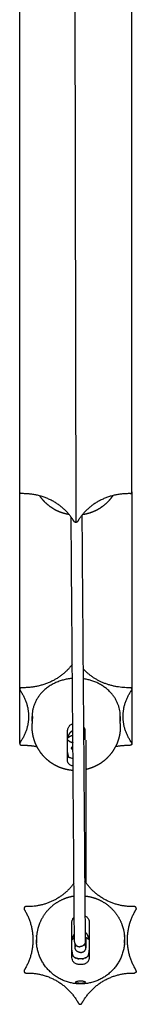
# Model space of a CAD drawing. Header units: millimetres. Extents: x -2245 to 2248, y 828 to 2983.
# Tile 5 of 10: x 1126 to 1157, y 828 to 1085. Entities that reach past the tile are written whole.
import ezdxf

# ---------------------------------------------------------------- set-up
doc = ezdxf.new("R2010")
doc.units = ezdxf.units.MM
doc.layers.add('Layer 01', color=7, linetype='Continuous')
doc.layers.add('Make2D$Visible$Curvas', color=7, linetype='Continuous')

msp = doc.modelspace()

# ---------------------------------------------------------------- linework, layer by layer
at = {"layer": 'Layer 01'}
msp.add_line((1140.34, 1190.04), (1140.77, 954.11), dxfattribs=at)
at = {"layer": 'Make2D$Visible$Curvas', "color": 7, "lineweight": -3}
for points, degree in [([(1126.14, 962.08), (1126.14, 1197.77)], 1), ([(1155.41, 962.08), (1155.41, 1197.77)], 1), ([(1126.14, 910.57), (1126.14, 962.08)], 1), ([(1127.11, 961.62), (1126.64, 961.62)], 1), ([(1154.91, 961.62), (1154.43, 961.62)], 1), ([(1155.41, 962.08), (1155.41, 910.57)], 1), ([(1140.41, 844.72), (1139.55, 955.54)], 1), ([(1142.34, 955.99), (1143.21, 844.74)], 1), ([(1140.34, 954.34), (1140.1, 954.72)], 1), ([(1141.44, 954.72), (1141.21, 954.34)], 1), ([(1126.14, 896.44), (1126.14, 910.57)], 1), ([(1126.21, 910.35), (1126.44, 910)], 1), ([(1127.11, 911), (1126.64, 911)], 1), ([(1154.91, 911), (1154.43, 911)], 1), ([(1155.1, 910), (1155.34, 910.35)], 1), ([(1155.41, 910.57), (1155.41, 896.44)], 1), ([(1129.37, 902.88), (1129.37, 903.5)], 1), ([(1129.43, 902.88), (1129.37, 902.88)], 1), ([(1129.37, 900.88), (1129.37, 901.63)], 1), ([(1129.43, 903.5), (1129.43, 903.5)], 1), ([(1152.37, 902.88), (1152.32, 902.88)], 1), ([(1152.37, 903.5), (1152.37, 902.88)], 1), ([(1152.37, 901.63), (1152.37, 900.88)], 1), ([(1126.44, 897.01), (1126.21, 896.65)], 1), ([(1138.62, 897.64), (1138.62, 897.72), (1138.64, 897.8), (1138.66, 897.9)], 3), ([(1143.09, 897.9), (1143.11, 897.8), (1143.12, 897.72), (1143.12, 897.64)], 3), ([(1143.4, 897.31), (1143.4, 860.12)], 1), ([(1155.34, 896.65), (1155.1, 897.01)], 1), ([(1126.64, 896), (1127.11, 896)], 1), ([(1154.43, 896), (1154.91, 896)], 1), ([(1127.33, 853.15), (1127.57, 852.74)], 1), ([(1128.24, 853.9), (1127.77, 853.9)], 1), ([(1156.03, 853.9), (1155.56, 853.9)], 1), ([(1156.23, 852.74), (1156.47, 853.15)], 1), ([(1130.53, 846.12), (1130.54, 846.24), (1130.55, 846.33), (1130.56, 846.39)], 3), ([(1139.75, 845.22), (1139.75, 845.22), (1139.76, 845.24), (1139.79, 845.27)], 3), ([(1143.4, 845.89), (1143.4, 843.17)], 1), ([(1144.21, 845.27), (1144.24, 845.24), (1144.25, 845.22), (1144.25, 845.22)], 3), ([(1153.43, 846.49), (1153.43, 846.49), (1153.43, 846.46), (1153.44, 846.39)], 3), ([(1153.47, 846.12), (1153.46, 846.24), (1153.45, 846.33), (1153.44, 846.39)], 3), ([(1140.6, 843.17), (1140.6, 844.08)], 1), ([(1141.43, 840.29), (1141.32, 840.32), (1141.21, 840.34), (1141.12, 840.37)], 3), ([(1127.57, 837.74), (1127.33, 837.33)], 1), ([(1156.47, 837.33), (1156.23, 837.74)], 1), ([(1127.77, 836.58), (1128.24, 836.58)], 1), ([(1155.56, 836.58), (1156.03, 836.58)], 1), ([(1141.23, 829.08), (1141.47, 828.67)], 1), ([(1142.33, 828.67), (1142.57, 829.08)], 1)]:
    msp.add_open_spline(points, degree=degree, dxfattribs=at)
for points, weights, degree in [([(1126.64, 961.62), (1126.14, 961.62), (1126.14, 962.08)], [1, 0.707106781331, 1], 2), ([(1140.1, 954.72), (1135.77, 961.62), (1127.11, 961.62)], [1, 0.866025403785, 1], 2), ([(1154.43, 961.62), (1145.77, 961.62), (1141.44, 954.72)], [1, 0.866025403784, 1], 2), ([(1154.91, 961.62), (1155.41, 961.62), (1155.41, 962.08)], [1, 0.70710678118, 1], 2), ([(1139.85, 917.13), (1135.44, 911), (1127.11, 911)], [0.99140291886, 0.870471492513, 1], 2), ([(1154.43, 911), (1147.16, 911), (1142.66, 915.95)], [1, 0.885007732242, 0.967414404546], 2), ([(1139.88, 913.42), (1129.37, 912.63), (1129.37, 903.5)], [0.966754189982, 0.724798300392, 1], 2), ([(1152.37, 903.5), (1152.37, 912.01), (1142.68, 913.34)], [1, 0.738738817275, 0.943568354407], 2), ([(1126.64, 911), (1126.14, 911), (1126.14, 910.57)], [1, 0.707106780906, 1], 2), ([(1126.14, 910.57), (1126.14, 910.45), (1126.21, 910.35)], [1, 0.965925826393, 1], 2), ([(1126.44, 910), (1128.45, 906.98), (1128.45, 903.5)], [1, 0.965925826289, 1], 2), ([(1153.09, 903.5), (1153.09, 906.98), (1155.1, 910)], [1, 0.965925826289, 1], 2), ([(1155.41, 910.57), (1155.41, 911), (1154.91, 911)], [1, 0.707106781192, 1], 2), ([(1155.41, 910.57), (1155.41, 910.45), (1155.34, 910.35)], [1, 0.965925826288, 1], 2), ([(1128.45, 903.5), (1128.45, 900.02), (1126.44, 897.01)], [1, 0.965925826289, 1], 2), ([(1129.4, 902.88), (1129.4, 902.78), (1129.41, 902.68)], [0.975440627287, 0.971712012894, 0.968097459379], 2), ([(1152.33, 902.68), (1152.34, 902.78), (1152.35, 902.88)], [0.968097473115, 0.971712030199, 0.975440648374], 2), ([(1155.1, 897.01), (1153.09, 900.02), (1153.09, 903.5)], [1, 0.965925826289, 1], 2), ([(1138.62, 891.76), (1138.62, 894.71), (1138.62, 899.69)], [1, 0.913792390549, 1], 2), ([(1139.98, 899.75), (1139.29, 899.52), (1138.81, 898.82), (1138.66, 897.9)], [0.931422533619, 0.856422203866, 0.879281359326, 1], 3), ([(1143.12, 899.69), (1143.12, 898.54), (1143.12, 897.43)], [1, 0.978572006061, 0.967796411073], 2), ([(1126.21, 896.65), (1126.14, 896.55), (1126.14, 896.44)], [1, 0.96592582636, 1], 2), ([(1126.14, 896.44), (1126.14, 896), (1126.64, 896)], [1, 0.707106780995, 1], 2), ([(1138.62, 897.43), (1139.19, 896.87), (1140.01, 896.66)], [0.854391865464, 0.846835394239, 0.907379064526], 2), ([(1138.66, 897.9), (1139.21, 898.42), (1139.99, 898.63)], [1, 0.946024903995, 0.960894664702], 2), ([(1143.04, 898.12), (1142.99, 898.36), (1142.9, 898.6), (1142.79, 898.81)], [0.969800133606, 0.939850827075, 0.918156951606, 0.904718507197], 3), ([(1142.79, 898.31), (1142.99, 898.2), (1143.12, 898.03)], [0.860637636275, 0.847793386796, 0.858236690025], 2), ([(1155.41, 896.44), (1155.41, 896), (1154.91, 896)], [1, 0.707106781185, 1], 2), ([(1155.41, 896.44), (1155.41, 896.55), (1155.34, 896.65)], [1, 0.96592582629, 1], 2), ([(1127.11, 896), (1128.9, 896), (1130.64, 895.64)], [1, 0.969078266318, 0.952430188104], 2), ([(1138.62, 894.14), (1138.62, 893.66), (1138.73, 893.2), (1138.93, 892.79)], [1, 0.971301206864, 0.971301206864, 1], 3), ([(1151.13, 895.69), (1152.76, 896), (1154.43, 896)], [0.954586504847, 0.971028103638, 1], 2), ([(1138.62, 893.74), (1138.64, 893.73), (1138.65, 893.73)], [0.931934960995, 0.932258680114, 0.932583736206], 2), ([(1142.84, 892.81), (1142.83, 892.8), (1142.82, 892.79)], [0.998473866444, 0.999230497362, 1], 2), ([(1155.56, 853.9), (1147.54, 853.9), (1143.09, 860.56)], [1, 0.87473438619, 0.983714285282], 2), ([(1140.29, 859.97), (1135.8, 853.9), (1128.24, 853.9)], [0.973288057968, 0.881071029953, 1], 2), ([(1127.57, 852.74), (1131.9, 845.24), (1127.57, 837.74)], [1, 0.866025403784, 1], 2), ([(1154.22, 845.24), (1154.22, 849.26), (1156.23, 852.74)], [1, 0.965925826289, 1], 2), ([(1156.53, 853.4), (1156.53, 853.9), (1156.03, 853.9)], [1, 0.707106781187, 1], 2), ([(1156.53, 853.4), (1156.53, 853.27), (1156.47, 853.15)], [1, 0.965925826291, 1], 2), ([(1139.75, 840.66), (1139.75, 845.24), (1139.75, 849.82)], [1, 0.913792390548, 1], 2), ([(1144.25, 849.82), (1144.25, 845.24), (1144.25, 840.66)], [1, 0.913792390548, 1], 2), ([(1142, 833.74), (1130.5, 833.74), (1130.5, 845.24)], [1, 0.707106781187, 1], 2), ([(1139.79, 845.27), (1139.77, 845.25), (1139.75, 845.22)], [0.853954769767, 0.854133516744, 0.854391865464], 2), ([(1140.4, 846.84), (1140.08, 846.42), (1139.87, 845.87), (1139.79, 845.27)], [0.888358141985, 0.889842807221, 0.927056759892, 1], 3), ([(1139.79, 845.27), (1140.06, 845.56), (1140.4, 845.78)], [1, 0.972453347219, 0.962838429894], 2), ([(1153.5, 845.24), (1153.5, 833.74), (1142, 833.74)], [1, 0.707106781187, 1], 2), ([(1144.21, 845.27), (1144.09, 846.14), (1143.73, 846.86), (1143.19, 847.24)], [1, 0.898511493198, 0.866188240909, 0.903030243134], 3), ([(1143.2, 845.99), (1143.78, 845.73), (1144.21, 845.27)], [0.957683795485, 0.957494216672, 1], 2), ([(1144.25, 845.22), (1144.23, 845.25), (1144.21, 845.27)], [0.854391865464, 0.854133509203, 0.853954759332], 2), ([(1156.23, 837.74), (1154.22, 841.22), (1154.22, 845.24)], [1, 0.965925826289, 1], 2), ([(1139.75, 842.51), (1139.75, 841.95), (1139.85, 841.42), (1140.05, 840.96)], [1, 0.971301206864, 0.971301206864, 1], 3), ([(1140.41, 844.72), (1140.42, 843.44), (1141.81, 843.44)], [1, 0.709642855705, 1], 2), ([(1140.6, 843.17), (1140.6, 843.52), (1140.82, 843.82)], [1, 0.892273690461, 0.863790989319], 2), ([(1142, 841.95), (1140.6, 841.95), (1140.6, 843.17)], [1, 0.707106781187, 1], 2), ([(1142, 841.95), (1143.4, 841.95), (1143.4, 843.17)], [1, 0.707106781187, 1], 2), ([(1143.4, 843.17), (1143.4, 843.67), (1142.99, 844.03)], [1, 0.852932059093, 0.853556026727], 2), ([(1143.95, 840.96), (1144.15, 841.42), (1144.25, 841.95), (1144.25, 842.51)], [1, 0.971301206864, 0.971301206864, 1], 3), ([(1140.34, 840.74), (1140.58, 840.58), (1140.85, 840.47)], [0.862210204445, 0.870563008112, 0.886975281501], 2), ([(1141.11, 840.37), (1141.12, 840.37), (1141.12, 840.37)], [0.906007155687, 0.906052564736, 0.906098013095], 2), ([(1141.12, 840.37), (1141.12, 840.37), (1141.12, 840.37)], [0.906098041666, 0.906106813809, 0.906115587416], 2), ([(1141.3, 840.32), (1141.41, 840.3), (1141.52, 840.28)], [0.921761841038, 0.931411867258, 0.942427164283], 2), ([(1142.45, 840.27), (1142.15, 840.23), (1141.85, 840.23), (1141.55, 840.27)], [1, 0.99245733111, 0.99245733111, 1], 3), ([(1142.45, 840.27), (1142.47, 840.28), (1142.48, 840.28)], [0.945675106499, 0.944014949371, 0.942384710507], 2), ([(1142.48, 840.28), (1142.69, 840.31), (1142.88, 840.37)], [0.942364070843, 0.921855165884, 0.906082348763], 2), ([(1143.25, 840.51), (1143.46, 840.61), (1143.66, 840.74)], [0.881119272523, 0.868980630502, 0.862187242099], 2), ([(1142, 838.79), (1141.77, 838.79), (1141.55, 838.8)], [1, 0.999792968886, 1], 2), ([(1142.45, 838.8), (1142.22, 838.79), (1142, 838.79)], [1, 0.999792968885, 1], 2), ([(1156.53, 837.08), (1156.53, 837.21), (1156.47, 837.33)], [1, 0.965925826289, 1], 2), ([(1128.24, 836.58), (1136.9, 836.58), (1141.23, 829.08)], [1, 0.866025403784, 1], 2), ([(1142.57, 829.08), (1146.9, 836.58), (1155.56, 836.58)], [1, 0.866025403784, 1], 2), ([(1156.53, 837.08), (1156.53, 836.58), (1156.03, 836.58)], [1, 0.707106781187, 1], 2)]:
    msp.add_rational_spline(points, weights, degree=degree, dxfattribs=at)
for points, weights, degree, knots in [([(1139.06, 956.16), (1138.24, 956.29), (1137.43, 956.51), (1136.64, 956.82), (1135.19, 957.4), (1133.87, 958.26), (1132.74, 959.39), (1132.23, 959.9), (1131.77, 960.45), (1131.37, 961.05)], [0.835223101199, 0.816077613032, 0.800391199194, 0.788163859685, 0.766552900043, 0.755747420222, 0.755747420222, 0.755747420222, 0.757989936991, 0.76247497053], 3, [1.893462, 1.893462, 1.893462, 1.893462, 4.360741, 4.360741, 4.360741, 9.090509, 9.090509, 9.090509, 11.245203, 11.245203, 11.245203, 11.245203]), ([(1150.43, 961.11), (1150.01, 960.49), (1149.54, 959.92), (1149.01, 959.39), (1147.88, 958.26), (1146.56, 957.4), (1145.11, 956.82), (1144.25, 956.48), (1143.36, 956.25), (1142.46, 956.13)], [0.762967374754, 0.758154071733, 0.755747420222, 0.755747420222, 0.755747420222, 0.766552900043, 0.788163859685, 0.801550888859, 0.819084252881, 0.840763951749], 3, [6.51187, 6.51187, 6.51187, 6.51187, 8.744025, 8.744025, 8.744025, 13.473793, 13.473793, 13.473793, 16.175078, 16.175078, 16.175078, 16.175078]), ([(1141.21, 954.34), (1141.06, 954.11), (1140.77, 954.11), (1140.49, 954.11), (1140.34, 954.34)], [1, 0.866025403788, 1, 0.866025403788, 1], 2, [-1.047198, -1.047198, -1.047198, -0.523599, -0.523599, 0, 0, 0]), ([(1140.06, 889.41), (1138.9, 889.49), (1137.75, 889.75), (1136.64, 890.19), (1135.19, 890.76), (1133.87, 891.62), (1132.74, 892.75), (1131.62, 893.87), (1130.76, 895.19), (1130.18, 896.65), (1129.68, 897.91), (1129.42, 899.22), (1129.38, 900.54), (1129.38, 900.65), (1129.37, 900.76), (1129.37, 900.88)], [0.844551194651, 0.813855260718, 0.789995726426, 0.772972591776, 0.75177816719, 0.741180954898, 0.741180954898, 0.741180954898, 0.75177816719, 0.772972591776, 0.792400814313, 0.820733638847, 0.857971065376, 0.857971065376, 0.857971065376, 0.857971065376], 3, [0.858241, 0.858241, 0.858241, 0.858241, 4.360741, 4.360741, 4.360741, 9.090509, 9.090509, 9.090509, 13.820276, 13.820276, 13.820276, 17.834534, 17.834534, 17.834534, 18.175398, 18.175398, 18.175398, 18.175398]), ([(1152.37, 900.88), (1152.37, 900.76), (1152.37, 900.65), (1152.37, 900.54), (1152.33, 899.22), (1152.07, 897.91), (1151.57, 896.65), (1150.99, 895.19), (1150.13, 893.87), (1149.01, 892.75), (1147.88, 891.62), (1146.56, 890.76), (1145.11, 890.19), (1144.55, 889.96), (1143.98, 889.79), (1143.4, 889.66)], [0.857971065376, 0.857971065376, 0.857971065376, 0.857971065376, 0.820733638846, 0.792400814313, 0.772972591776, 0.75177816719, 0.741180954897, 0.741180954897, 0.741180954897, 0.75177816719, 0.772972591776, 0.781428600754, 0.791571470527, 0.803401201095], 3, [-0.340865, -0.340865, -0.340865, -0.340865, 0, 0, 0, 4.014257, 4.014257, 4.014257, 8.744025, 8.744025, 8.744025, 13.473793, 13.473793, 13.473793, 15.213612, 15.213612, 15.213612, 15.213612]), ([(1140.32, 856.62), (1139, 856.42), (1137.77, 855.93), (1135.55, 855.06), (1133.87, 853.37), (1132.18, 851.69), (1131.31, 849.47), (1130.5, 847.43), (1130.5, 845.24)], [0.946902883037, 0.91201431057, 0.890165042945, 0.853553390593, 0.853553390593, 0.853553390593, 0.890165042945, 0.926776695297, 1], 2, [1.768947, 1.768947, 1.768947, 4.387102, 4.387102, 9.150558, 9.150558, 13.914014, 13.914014, 18.301116, 18.301116, 18.301116]), ([(1143.12, 856.68), (1144.73, 856.53), (1146.23, 855.93), (1148.45, 855.06), (1150.13, 853.37), (1151.82, 851.69), (1152.69, 849.47), (1153.5, 847.43), (1153.5, 845.24)], [0.963066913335, 0.916873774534, 0.890165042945, 0.853553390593, 0.853553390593, 0.853553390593, 0.890165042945, 0.926776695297, 1], 2, [1.186647, 1.186647, 1.186647, 4.387102, 4.387102, 9.150558, 9.150558, 13.914014, 13.914014, 18.301116, 18.301116, 18.301116]), ([(1127.77, 853.9), (1127.48, 853.9), (1127.33, 853.65), (1127.19, 853.4), (1127.33, 853.15)], [1, 0.866025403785, 1, 0.866025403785, 1], 2, [-1.047198, -1.047198, -1.047198, -0.523599, -0.523599, 0, 0, 0]), ([(1143.21, 844.74), (1143.22, 844.2), (1142.81, 843.82), (1142.39, 843.44), (1141.81, 843.44)], [1, 0.923190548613, 1, 0.923190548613, 1], 2, [-2.209175, -2.209175, -2.209175, -1.104588, -1.104588, 0, 0, 0]), ([(1127.33, 837.33), (1127.19, 837.08), (1127.33, 836.83), (1127.48, 836.58), (1127.77, 836.58)], [1, 0.866025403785, 1, 0.866025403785, 1], 2, [-1.047198, -1.047198, -1.047198, -0.523599, -0.523599, 0, 0, 0]), ([(1141.47, 828.67), (1141.61, 828.42), (1141.9, 828.42), (1142.19, 828.42), (1142.33, 828.67)], [1, 0.866025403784, 1, 0.866025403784, 1], 2, [-1.047198, -1.047198, -1.047198, -0.523599, -0.523599, 0, 0, 0])]:
    msp.add_rational_spline(points, weights, degree=degree, knots=knots, dxfattribs=at)
for points, knots in [([(1129.37, 902.88), (1129.37, 902.95), (1129.38, 903.02), (1129.38, 903.14), (1129.38, 903.2), (1129.39, 903.34), (1129.4, 903.42), (1129.41, 903.49), (1129.42, 903.5), (1129.43, 903.5)], [0, 0, 0, 0, 0.246903, 0.246903, 0.493806, 0.493806, 0.987612, 0.987612, 1.316338, 1.316338, 1.316338, 1.316338]), ([(1129.43, 903.5), (1129.43, 903.5), (1129.43, 903.5), (1129.44, 903.48), (1129.44, 903.46), (1129.44, 903.41), (1129.44, 903.38), (1129.44, 903.25), (1129.44, 903.14), (1129.43, 902.88), (1129.42, 902.73), (1129.4, 902.42), (1129.39, 902.25), (1129.38, 901.93), (1129.37, 901.77), (1129.37, 901.63)], [1.316338, 1.316338, 1.316338, 1.316338, 1.481418, 1.481418, 1.728321, 1.728321, 1.975223, 1.975223, 2.469029, 2.469029, 2.962835, 2.962835, 3.456641, 3.456641, 3.950447, 3.950447, 3.950447, 3.950447]), ([(1129.39, 902.25), (1129.39, 902.31), (1129.39, 902.36), (1129.38, 902.58), (1129.37, 902.74), (1129.37, 902.88)], [3.2954016, 3.2954016, 3.2954016, 3.2954016, 3.4607513, 3.4607513, 3.9551444, 3.9551444, 3.9551444, 3.9551444]), ([(1138.62, 899.69), (1138.62, 899.82), (1138.63, 899.94), (1138.68, 900.19), (1138.71, 900.31), (1138.79, 900.54), (1138.84, 900.65), (1138.97, 900.87), (1139.04, 900.97), (1139.28, 901.25), (1139.48, 901.41), (1139.79, 901.56), (1139.88, 901.6), (1139.97, 901.63)], [0, 0, 0, 0, 0.37557, 0.37557, 0.75114, 0.75114, 1.12671, 1.12671, 1.502279, 1.502279, 2.253419, 2.253419, 2.538921, 2.538921, 2.538921, 2.538921]), ([(1152.37, 901.63), (1152.37, 901.7), (1152.37, 901.77), (1152.37, 901.93), (1152.37, 902.01), (1152.36, 902.25), (1152.35, 902.42), (1152.33, 902.74), (1152.32, 902.88), (1152.31, 903.08), (1152.31, 903.14), (1152.31, 903.25), (1152.31, 903.3), (1152.31, 903.42), (1152.31, 903.47), (1152.32, 903.5), (1152.32, 903.5), (1152.32, 903.5)], [0, 0, 0, 0, 0.246903, 0.246903, 0.493806, 0.493806, 0.987612, 0.987612, 1.481418, 1.481418, 1.728321, 1.728321, 1.975223, 1.975223, 2.469029, 2.469029, 2.633671, 2.633671, 2.633671, 2.633671]), ([(1152.32, 903.5), (1152.33, 903.5), (1152.33, 903.49), (1152.35, 903.42), (1152.36, 903.34), (1152.37, 903.15), (1152.37, 903.02), (1152.37, 902.88)], [2.633671, 2.633671, 2.633671, 2.633671, 2.962835, 2.962835, 3.456641, 3.456641, 3.950447, 3.950447, 3.950447, 3.950447]), ([(1152.37, 902.88), (1152.37, 902.74), (1152.37, 902.58), (1152.36, 902.36), (1152.36, 902.31), (1152.36, 902.25)], [0, 0, 0, 0, 0.494393, 0.494393, 0.657968, 0.657968, 0.657968, 0.657968]), ([(1142.77, 900.87), (1142.87, 900.73), (1142.94, 900.58), (1143.08, 900.19), (1143.12, 899.94), (1143.12, 899.69)], [1.744114, 1.744114, 1.744114, 1.744114, 2.255029, 2.255029, 3.006706, 3.006706, 3.006706, 3.006706]), ([(1140.02, 895.61), (1140.01, 895.61), (1140, 895.61), (1139.88, 895.58), (1139.78, 895.54), (1139.66, 895.44), (1139.62, 895.37), (1139.62, 895.28)], [-1.035514, -1.035514, -1.035514, -1.035514, -0.998743, -0.998743, -0.499371, -0.499371, 0, 0, 0, 0]), ([(1140.02, 894.7), (1140.01, 894.71), (1140, 894.71), (1139.88, 894.81), (1139.78, 894.91), (1139.66, 895.11), (1139.62, 895.2), (1139.62, 895.28)], [2.951706, 2.951706, 2.951706, 2.951706, 2.996685, 2.996685, 3.496133, 3.496133, 3.99558, 3.99558, 3.99558, 3.99558]), ([(1140.05, 890.58), (1140.05, 890.58), (1140.05, 890.58), (1139.93, 890.6), (1139.81, 890.63), (1139.59, 890.7), (1139.48, 890.74), (1139.29, 890.83), (1139.2, 890.89), (1138.96, 891.06), (1138.83, 891.19), (1138.67, 891.47), (1138.62, 891.61), (1138.62, 891.76)], [0.372829, 0.372829, 0.372829, 0.372829, 0.375838, 0.375838, 0.751676, 0.751676, 1.127515, 1.127515, 1.503353, 1.503353, 2.255029, 2.255029, 3.006706, 3.006706, 3.006706, 3.006706]), ([(1140.04, 892.52), (1140.02, 892.52), (1140.01, 892.53), (1139.85, 892.56), (1139.71, 892.6), (1139.45, 892.67), (1139.33, 892.7), (1139.11, 892.76), (1139.01, 892.78), (1138.93, 892.79)], [-1.394214, -1.394214, -1.394214, -1.394214, -1.343432, -1.343432, -0.895621, -0.895621, -0.447811, -0.447811, 0, 0, 0, 0]), ([(1139.75, 849.82), (1139.75, 849.94), (1139.76, 850.05), (1139.8, 850.27), (1139.83, 850.39), (1139.92, 850.6), (1139.97, 850.7), (1140.09, 850.9), (1140.16, 851), (1140.28, 851.12), (1140.32, 851.16), (1140.36, 851.2)], [0, 0, 0, 0, 0.37557, 0.37557, 0.75114, 0.75114, 1.12671, 1.12671, 1.502279, 1.502279, 1.674436, 1.674436, 1.674436, 1.674436]), ([(1143.16, 851.51), (1143.16, 851.51), (1143.17, 851.51), (1143.28, 851.46), (1143.39, 851.39), (1143.58, 851.25), (1143.67, 851.17), (1143.92, 850.91), (1144.04, 850.71), (1144.21, 850.27), (1144.25, 850.05), (1144.25, 849.82)], [0.737496, 0.737496, 0.737496, 0.737496, 0.751676, 0.751676, 1.127515, 1.127515, 1.503353, 1.503353, 2.255029, 2.255029, 3.006706, 3.006706, 3.006706, 3.006706]), ([(1130.53, 846.12), (1130.53, 846.12), (1130.53, 846.12), (1130.52, 846.01), (1130.52, 845.87), (1130.5, 845.57), (1130.5, 845.4), (1130.5, 845.24)], [2.962829, 2.962829, 2.962829, 2.962829, 2.9628352, 2.9628352, 3.4566411, 3.4566411, 3.9504469, 3.9504469, 3.9504469, 3.9504469]), ([(1130.5, 845.24), (1130.5, 845.07), (1130.5, 844.91), (1130.52, 844.61), (1130.52, 844.47), (1130.53, 844.35)], [0, 0, 0, 0, 0.494393, 0.494393, 0.9887861, 0.9887861, 0.9887861, 0.9887861]), ([(1130.57, 846.49), (1130.57, 846.49), (1130.57, 846.49), (1130.57, 846.49), (1130.56, 846.46), (1130.56, 846.39)], [1.9747749, 1.9747749, 1.9747749, 1.9747749, 1.9752235, 1.9752235, 2.4690293, 2.4690293, 2.4690293, 2.4690293]), ([(1153.47, 846.12), (1153.47, 846.01), (1153.48, 845.87), (1153.5, 845.58), (1153.5, 845.42), (1153.5, 845.27)], [2.9629077, 2.9629077, 2.9629077, 2.9629077, 3.4566411, 3.4566411, 3.9221946, 3.9221946, 3.9221946, 3.9221946]), ([(1153.47, 844.36), (1153.47, 844.47), (1153.48, 844.61), (1153.5, 844.91), (1153.5, 845.08), (1153.5, 845.24)], [2.9663583, 2.9663583, 2.9663583, 2.9663583, 3.4607513, 3.4607513, 3.9551444, 3.9551444, 3.9551444, 3.9551444]), ([(1130.56, 844.08), (1130.56, 844.08), (1130.56, 844.08), (1130.56, 844.02), (1130.57, 843.99), (1130.57, 843.99)], [1.4831747, 1.4831747, 1.4831747, 1.4831747, 1.4831791, 1.4831791, 1.9766334, 1.9766334, 1.9766334, 1.9766334]), ([(1153.43, 843.99), (1153.43, 843.99), (1153.43, 843.99), (1153.43, 843.99), (1153.43, 844.02), (1153.44, 844.09), (1153.44, 844.09), (1153.44, 844.09)], [1.9766375, 1.9766375, 1.9766375, 1.9766375, 1.9775722, 1.9775722, 2.4719652, 2.4719652, 2.471976, 2.471976, 2.471976, 2.471976]), ([(1141.55, 838.8), (1141.42, 838.8), (1141.3, 838.82), (1141.06, 838.88), (1140.94, 838.92), (1140.71, 839.02), (1140.61, 839.09), (1140.41, 839.23), (1140.33, 839.31), (1140.08, 839.57), (1139.96, 839.77), (1139.79, 840.2), (1139.75, 840.43), (1139.75, 840.66)], [0, 0, 0, 0, 0.375838, 0.375838, 0.751676, 0.751676, 1.127515, 1.127515, 1.503353, 1.503353, 2.255029, 2.255029, 3.006706, 3.006706, 3.006706, 3.006706]), ([(1141.55, 840.27), (1141.4, 840.3), (1141.26, 840.33), (1140.97, 840.42), (1140.83, 840.47), (1140.58, 840.59), (1140.45, 840.66), (1140.23, 840.81), (1140.14, 840.89), (1140.05, 840.96)], [-1.791242, -1.791242, -1.791242, -1.791242, -1.343432, -1.343432, -0.895621, -0.895621, -0.447811, -0.447811, 0, 0, 0, 0]), ([(1141.12, 840.37), (1141.12, 840.37), (1141.12, 840.37), (1141, 840.41), (1140.91, 840.44), (1140.78, 840.5), (1140.75, 840.51), (1140.75, 840.51)], [2.9966841, 2.9966841, 2.9966841, 2.9966841, 2.9966851, 2.9966851, 3.4961326, 3.4961326, 3.9955801, 3.9955801, 3.9955801, 3.9955801]), ([(1141.11, 840.37), (1141.11, 840.37), (1141.11, 840.37), (1141, 840.41), (1140.91, 840.44), (1140.85, 840.47)], [-0.9987433, -0.9987433, -0.9987433, -0.9987433, -0.9987426, -0.9987426, -0.4999747, -0.4999747, -0.4999747, -0.4999747]), ([(1141.54, 840.28), (1141.53, 840.28), (1141.52, 840.28), (1141.44, 840.29), (1141.37, 840.31), (1141.24, 840.34), (1141.17, 840.35), (1141.12, 840.37)], [2.4767168, 2.4767168, 2.4767168, 2.4767168, 2.4972375, 2.4972375, 2.7469613, 2.7469613, 2.9963639, 2.9963639, 2.9963639, 2.9963639]), ([(1142.88, 840.37), (1142.88, 840.37), (1142.88, 840.37), (1142.77, 840.34), (1142.63, 840.3), (1142.33, 840.25), (1142.16, 840.24), (1141.92, 840.24), (1141.83, 840.24), (1141.75, 840.25)], [0.998892, 0.998892, 0.998892, 0.998892, 0.998895, 0.998895, 1.498343, 1.498343, 1.99779, 1.99779, 2.247514, 2.247514, 2.247514, 2.247514]), ([(1143.95, 840.96), (1143.86, 840.89), (1143.77, 840.81), (1143.55, 840.67), (1143.42, 840.59), (1143.16, 840.47), (1143.02, 840.42), (1142.74, 840.33), (1142.6, 840.3), (1142.45, 840.27)], [-1.791233, -1.791233, -1.791233, -1.791233, -1.343424, -1.343424, -0.895616, -0.895616, -0.447808, -0.447808, 0, 0, 0, 0]), ([(1144.25, 840.66), (1144.25, 840.54), (1144.24, 840.43), (1144.2, 840.21), (1144.17, 840.09), (1144.08, 839.88), (1144.03, 839.78), (1143.91, 839.58), (1143.83, 839.48), (1143.59, 839.22), (1143.39, 839.07), (1143.06, 838.92), (1142.94, 838.88), (1142.7, 838.82), (1142.58, 838.8), (1142.45, 838.8)], [0, 0, 0, 0, 0.37557, 0.37557, 0.75114, 0.75114, 1.12671, 1.12671, 1.502279, 1.502279, 2.253419, 2.253419, 2.628989, 2.628989, 3.004559, 3.004559, 3.004559, 3.004559]), ([(1142.88, 840.37), (1142.88, 840.37), (1142.88, 840.37), (1142.77, 840.34), (1142.63, 840.3), (1142.48, 840.28)], [-2.9962347, -2.9962347, -2.9962347, -2.9962347, -2.9962279, -2.9962279, -2.4968566, -2.4968566, -2.4968566, -2.4968566]), ([(1143.25, 840.51), (1143.25, 840.51), (1143.22, 840.5), (1143.09, 840.44), (1143, 840.41), (1142.88, 840.37)], [0, 0, 0, 0, 0.4994475, 0.4994475, 0.998804, 0.998804, 0.998804, 0.998804]), ([(1143.15, 840.47), (1143.15, 840.47), (1143.15, 840.47), (1143.09, 840.44), (1143, 840.41), (1142.88, 840.37)], [-3.4956013, -3.4956013, -3.4956013, -3.4956013, -3.4955992, -3.4955992, -2.9966256, -2.9966256, -2.9966256, -2.9966256]), ([(1143.25, 840.51), (1143.25, 840.51), (1143.24, 840.51), (1143.21, 840.49), (1143.18, 840.48), (1143.15, 840.47)], [-3.9949705, -3.9949705, -3.9949705, -3.9949705, -3.7452848, -3.7452848, -3.4959749, -3.4959749, -3.4959749, -3.4959749]), ([(1140.75, 834.21), (1140.75, 834.25), (1140.78, 834.3), (1140.9, 834.38), (1140.99, 834.42), (1141.22, 834.48), (1141.36, 834.51), (1141.67, 834.54), (1141.83, 834.55), (1142, 834.55)], [0, 0, 0, 0, 0.503256, 0.503256, 1.006512, 1.006512, 1.509768, 1.509768, 2.013024, 2.013024, 2.013024, 2.013024]), ([(1142, 833.87), (1141.92, 833.87), (1141.83, 833.88), (1141.67, 833.88), (1141.59, 833.89), (1141.36, 833.92), (1141.22, 833.94), (1140.99, 834), (1140.9, 834.04), (1140.78, 834.12), (1140.75, 834.16), (1140.75, 834.21)], [0, 0, 0, 0, 0.251066, 0.251066, 0.502131, 0.502131, 1.004263, 1.004263, 1.506394, 1.506394, 2.008525, 2.008525, 2.008525, 2.008525]), ([(1142, 834.55), (1142.08, 834.55), (1142.17, 834.55), (1142.33, 834.54), (1142.41, 834.54), (1142.64, 834.51), (1142.78, 834.48), (1143.01, 834.42), (1143.1, 834.38), (1143.22, 834.3), (1143.25, 834.25), (1143.25, 834.21)], [0, 0, 0, 0, 0.251313, 0.251313, 0.502626, 0.502626, 1.005253, 1.005253, 1.507879, 1.507879, 2.010505, 2.010505, 2.010505, 2.010505]), ([(1143.25, 834.21), (1143.25, 834.16), (1143.22, 834.12), (1143.1, 834.04), (1143.01, 834), (1142.78, 833.94), (1142.64, 833.92), (1142.33, 833.88), (1142.17, 833.87), (1142, 833.87)], [0, 0, 0, 0, 0.502799, 0.502799, 1.005599, 1.005599, 1.508398, 1.508398, 2.011198, 2.011198, 2.011198, 2.011198])]:
    msp.add_open_spline(points, degree=3, knots=knots, dxfattribs=at)

doc.saveas('drawing.dxf')
